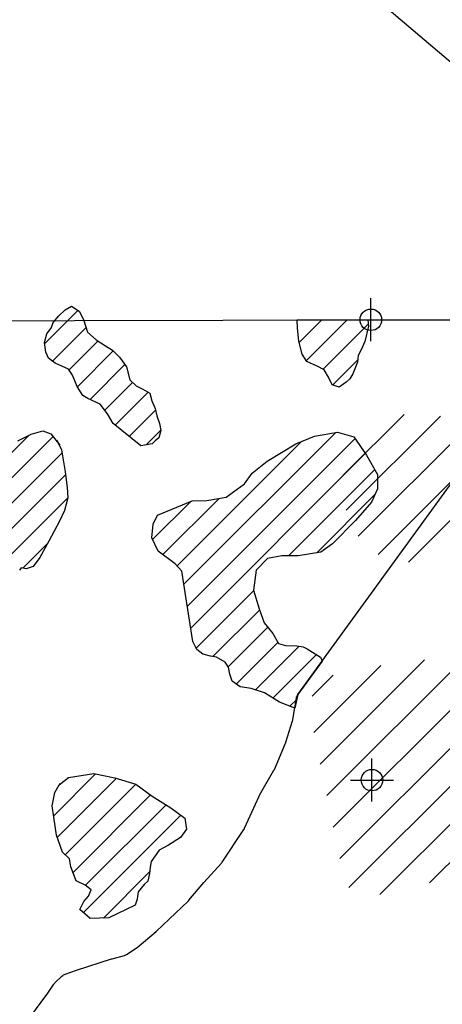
# Model space of a CAD drawing. Extents: x 164148 to 384280, y 737816 to 848299.
# Tile 34 of 41: x 284773 to 289685, y 794834 to 806285. Entities that reach past the tile are written whole.
import ezdxf

# ---------------------------------------------------------------- set-up
doc = ezdxf.new("R2010")
doc.units = 0
doc.header["$LTSCALE"] = 1200
doc.header["$PDMODE"] = 34
doc.header["$PDSIZE"] = 250
doc.layers.get('0').update_dxf_attribs({"linetype": 'CONTINUOUS'})
for name, color, linetype in [('MAJROADS', 9, 'CONTINUOUS'), ('SEC', 2, 'CONTINUOUS'), ('WETDBA', 11, 'CONTINUOUS'), ('WETFILL', 12, 'CONTINUOUS'), ('WSHEDS', 3, 'CONTINUOUS')]:
    doc.layers.add(name, color=color, linetype=linetype)

# ---------------------------------------------------------------- blocks, each defined once
blk = doc.blocks.new('*X')
at = {"color": 0}
for p, q in [((285065, 802519), (285450.2, 802904.2)), ((288021, 802529.9), (288284.5, 802793.5)), ((288103.3, 802317.7), (288579.8, 802794.2)), ((288298.7, 802218.6), (288825.5, 802745.4)), ((285153.6, 802313.1), (285544.1, 802703.6)), ((285346.9, 802211.9), (285684.2, 802549.2)), ((285443.4, 802013.9), (285861.3, 802431.8)), ((288411.6, 802037), (288702.4, 802327.8)), ((285592, 801867.9), (285997, 802272.9)), ((285761.5, 801742.9), (286084.9, 802066.4)), ((285882.3, 801569.3), (286266.1, 801953.1)), ((286046.1, 801438.5), (286350.8, 801743.2)), ((284422.3, 800992.8), (284882.3, 801452.8)), ((286242, 801340), (286411.7, 801509.6)), ((286682.7, 799719.1), (288446.9, 801483.3)), ((283476.6, 799752.6), (285160.8, 801436.8)), ((286602.8, 799933.7), (288049.1, 801380)), ((286721.7, 799463.5), (288670.8, 801412.7)), ((283599.1, 799580.6), (285265.4, 801246.9)), ((286760.7, 799208), (288790.6, 801238)), ((283786.4, 799473.3), (285306.3, 800993.3)), ((287896.7, 800049.6), (288899.9, 801052.8)), ((288225, 800083.3), (288903, 800761.3)), ((283944.7, 799337.2), (285331.7, 800724.2)), ((286318.5, 800238.4), (286766.4, 800686.3)), ((286438.4, 800063.8), (287092.6, 800718)), ((284808.1, 799906), (285098.2, 800196.1)), ((286823.1, 798976), (287491.2, 799644.1)), ((287019.4, 798877.8), (287560.4, 799418.7)), ((287196, 798759.9), (287656.2, 799220.1)), ((287289.3, 798558.6), (287772.4, 799041.7)), ((287515.2, 798490), (288023.2, 798998)), ((287715.5, 798395.8), (288219.6, 798899.9)), ((287914.5, 798300.3), (287993.4, 798379.2)), ((285168.6, 797026.9), (285655.3, 797513.6)), ((285210.3, 796774.2), (285897.9, 797461.8)), ((285227.1, 797379.9), (285247.9, 797400.7)), ((285302.9, 796572.2), (286123.9, 797393.2)), ((285393.4, 796368.2), (286293.3, 797268.1)), ((285537.2, 796217.5), (286474.2, 797154.5)), ((285514.8, 795900.6), (286646.8, 797032.6)), ((285745.6, 795836.8), (286283.8, 796375)), ((240779.7, 784739.6), (241252, 785212)), ((240803.3, 784468.7), (241532.9, 785198.4)), ((240896.6, 784267.5), (241742.6, 785113.5)), ((241050, 784126.4), (241898.8, 784975.2)), ((241284.9, 784066.8), (241992, 784773.9)), ((240601.5, 782499.8), (241409.3, 783307.7)), ((240651.9, 782255.7), (241743.5, 783347.4)), ((240551.2, 782744.1), (241072.4, 783265.2)), ((240702.3, 782011.7), (241922.4, 783231.7)), ((240539.6, 783026.9), (240701.8, 783189.1)), ((240752.9, 781767.7), (241991.4, 783006.2)), ((240823.2, 781543.5), (242035.5, 782755.9)), ((241064, 781489.8), (242091.2, 782517)), ((241448.2, 781579.5), (242000.5, 782131.7))]:
    blk.add_line(p, q, dxfattribs=at)

msp = doc.modelspace()

# ---------------------------------------------------------------- linework, layer by layer
at = {"layer": 'MAJROADS', "color": 0}
msp.add_lwpolyline([(290340, 805318), (288841, 806595), (288508, 806840), (288249, 807010), (287983, 807221), (286179, 808089), (283533, 809416), (278315, 811994), (275310, 813424), (273089, 814563), (268297, 816869), (266978, 817549), (262361, 819804), (259297, 821327), (258814, 821615), (258631, 821801), (258373, 822113), (257075, 823363), (256418, 824029), (251851, 828412), (251053, 829247), (248773, 831376)], dxfattribs=at)
at = {"layer": 'SEC', "color": 0}
for p in [(288855, 802795), (288868, 797441)]:
    msp.add_point(p, dxfattribs=at)
at = {"layer": 'WETDBA', "color": 0}
for points in [[(286182, 801330), (285859, 801588), (285793, 801700), (285710, 801815), (285565, 801880), (285508, 801914), (285440, 802019), (285387, 802152), (285341, 802221), (285184, 802289), (285108, 802350), (285078, 802418), (285063, 802531), (285089, 802633), (285141, 802705), (285161, 802765), (285228, 802841), (285300, 802911), (285377, 802953), (285466, 802894), (285513, 802799), (285562, 802651), (285663, 802563), (285770, 802493), (285850, 802443), (285935, 802359), (286016, 802246), (286053, 802097), (286125, 802028), (286204, 801986), (286286, 801943), (286309, 801852), (286346, 801764), (286366, 801678), (286400, 801587), (286412, 801509), (286389, 801423), (286349, 801387), (286311, 801351)], [(286115, 795988), (285810, 795839), (285593, 795831), (285473, 795937), (285519, 796031), (285572, 796091), (285602, 796166), (285533, 796220), (285431, 796271), (285368, 796433), (285352, 796525), (285270, 796604), (285201, 796799), (285171, 797010), (285150, 797141), (285183, 797297), (285231, 797388), (285340, 797473), (285635, 797518), (285879, 797467), (286122, 797394), (286313, 797254), (286531, 797120), (286692, 796999), (286711, 796870), (286643, 796773), (286504, 796683), (286394, 796626), (286301, 796494), (286290, 796430), (286281, 796354), (286264, 796267), (286221, 796228), (286151, 796140), (286144, 796087), (286140, 796055)]]:
    msp.add_lwpolyline(points, close=True, dxfattribs=at)
for points in [[(288488, 802013), (288406, 802039), (288363, 802127), (288312, 802211), (288229, 802257), (288109, 802309), (288055, 802393), (288017, 802545), (288004, 802698), (287999, 802793)], [(288820, 802795), (288828, 802721), (288785, 802542), (288742, 802447), (288709, 802380), (288699, 802301), (288645, 802168), (288611, 802108), (288566, 802068), (288488, 802013)], [(284752, 801388), (284907, 801465), (285041, 801505), (285135, 801470), (285238, 801337), (285205, 801394), (285259, 801284), (285303, 801025), (285323, 800843), (285332, 800723), (285295, 800578), (285235, 800452), (285112, 800221), (285007, 800031), (284928, 799925), (284849, 799899), (284789, 799909), (284772, 799881)], [(287970, 798279), (287793, 798347), (287620, 798456), (287464, 798506), (287334, 798527), (287244, 798590), (287214, 798672), (287199, 798755), (287162, 798811), (287060, 798870), (286992, 798883), (286901, 798906), (286832, 798959), (286784, 799055), (286659, 799873), (286581, 799958), (286384, 800104), (286309, 800257), (286325, 800418), (286375, 800521), (286778, 800691), (286950, 800692), (287172, 800733), (287385, 800887), (287476, 801011), (287648, 801152), (287981, 801351), (288198, 801443), (288469, 801487), (288656, 801434), (288804, 801219), (288932, 800997), (288932, 800827), (288864, 800675), (288675, 800459), (288410, 800190), (288272, 800091), (288011, 800049), (287821, 800050), (287654, 800020), (287520, 799882), (287489, 799652), (287555, 799432), (287616, 799271), (287715, 799145), (287780, 799029), (287861, 799006), (287996, 799001), (288067, 798993), (288113, 798968)], [(288113, 798968), (288268, 798869), (288289, 798825)]]:
    msp.add_lwpolyline(points, dxfattribs=at)
at = {"layer": 'WETFILL', "color": 0}
for points in [[(287999, 802793), (288820, 802795)], [(288289, 798825), (288007, 798436), (287970, 798279)]]:
    msp.add_lwpolyline(points, dxfattribs=at)
at = {"layer": 'WSHEDS', "color": 0}
for points in [[(267069, 817502), (268296, 816870, 0.005293), (268298, 816869), (283512, 809426, -0.285744), (283568, 809337), (283584, 802882, 0.414214), (283685, 802782), (288855, 802795, -0.000809), (288855, 802795), (291171, 802793)], [(284782, 794534), (285089, 794949, 0.008995), (285092, 794952), (285171, 795067, -0.046383), (285183, 795082), (285264, 795162, -0.115523), (285303, 795186), (285433, 795230, -0.002484), (285434, 795230), (285842, 795362, -0.012231), (285847, 795363), (285993, 795403, 0.082665), (286023, 795417), (286130, 795489, 0.027301), (286139, 795495), (286359, 795682, 0.013704), (286363, 795685), (286733, 796035, 0.029444), (286741, 796044), (286912, 796249, -0.010665), (286915, 796252), (287119, 796476, 0.037733), (287128, 796488), (287380, 796866, 0.041496), (287388, 796881), (287556, 797255, -0.025914), (287560, 797264), (287728, 797555, 0.03064), (287734, 797566), (287864, 797871, 0.025952), (287867, 797881), (287945, 798132, 0.033778), (287948, 798145), (287989, 798393, -0.116644), (288007, 798436), (291171, 802793, 0.097094)]]:
    msp.add_lwpolyline(points, format="xyb", dxfattribs=at)

# ---------------------------------------------------------------- block references
at = {"layer": 'WETDBA', "color": 0, "xscale": 1.5, "yscale": 1.5, "zscale": 1.5}
msp.add_blockref('*X', (-72636, -376123), dxfattribs=at)
at = {"layer": 'WETDBA', "color": 0}
msp.add_blockref('*X', (0, 0), dxfattribs=at)
msp.add_blockref('*X', (0, 0), dxfattribs=at)
at = {"layer": 'WETFILL', "color": 0}
msp.add_blockref('*X', (0, 0), dxfattribs=at)
msp.add_blockref('*X', (0, 0), dxfattribs=at)
msp.add_blockref('*X', (0, 0), dxfattribs=at)
msp.add_blockref('*X', (0, 0), dxfattribs=at)
msp.add_blockref('*X', (0, 0), dxfattribs=at)
msp.add_blockref('*X', (0, 0), dxfattribs=at)
msp.add_blockref('*X', (0, 0), dxfattribs=at)
msp.add_blockref('*X', (0, 0), dxfattribs=at)
msp.add_blockref('*X', (0, 0), dxfattribs=at)
msp.add_blockref('*X', (0, 0), dxfattribs=at)
msp.add_blockref('*X', (0, 0), dxfattribs=at)
msp.add_blockref('*X', (0, 0), dxfattribs=at)
msp.add_blockref('*X', (0, 0), dxfattribs=at)
msp.add_blockref('*X', (0, 0), dxfattribs=at)
msp.add_blockref('*X', (0, 0), dxfattribs=at)
msp.add_blockref('*X', (0, 0), dxfattribs=at)
msp.add_blockref('*X', (0, 0), dxfattribs=at)
msp.add_blockref('*X', (0, 0), dxfattribs=at)
msp.add_blockref('*X', (0, 0), dxfattribs=at)
msp.add_blockref('*X', (0, 0), dxfattribs=at)
msp.add_blockref('*X', (0, 0), dxfattribs=at)
msp.add_blockref('*X', (0, 0), dxfattribs=at)
msp.add_blockref('*X', (0, 0), dxfattribs=at)
msp.add_blockref('*X', (0, 0), dxfattribs=at)
msp.add_blockref('*X', (0, 0), dxfattribs=at)
msp.add_blockref('*X', (0, 0), dxfattribs=at)
msp.add_blockref('*X', (0, 0), dxfattribs=at)
msp.add_blockref('*X', (0, 0), dxfattribs=at)
msp.add_blockref('*X', (0, 0), dxfattribs=at)
msp.add_blockref('*X', (0, 0), dxfattribs=at)
msp.add_blockref('*X', (0, 0), dxfattribs=at)
msp.add_blockref('*X', (0, 0), dxfattribs=at)
msp.add_blockref('*X', (0, 0), dxfattribs=at)
msp.add_blockref('*X', (0, 0), dxfattribs=at)
msp.add_blockref('*X', (0, 0), dxfattribs=at)
msp.add_blockref('*X', (0, 0), dxfattribs=at)
msp.add_blockref('*X', (0, 0), dxfattribs=at)
msp.add_blockref('*X', (0, 0), dxfattribs=at)
msp.add_blockref('*X', (0, 0), dxfattribs=at)
msp.add_blockref('*X', (0, 0), dxfattribs=at)
msp.add_blockref('*X', (0, 0), dxfattribs=at)
msp.add_blockref('*X', (0, 0), dxfattribs=at)
msp.add_blockref('*X', (0, 0), dxfattribs=at)
msp.add_blockref('*X', (0, 0), dxfattribs=at)
msp.add_blockref('*X', (0, 0), dxfattribs=at)
msp.add_blockref('*X', (0, 0), dxfattribs=at)
msp.add_blockref('*X', (0, 0), dxfattribs=at)
msp.add_blockref('*X', (0, 0), dxfattribs=at)
msp.add_blockref('*X', (0, 0), dxfattribs=at)
msp.add_blockref('*X', (0, 0), dxfattribs=at)
msp.add_blockref('*X', (0, 0), dxfattribs=at)

doc.saveas('drawing.dxf')
